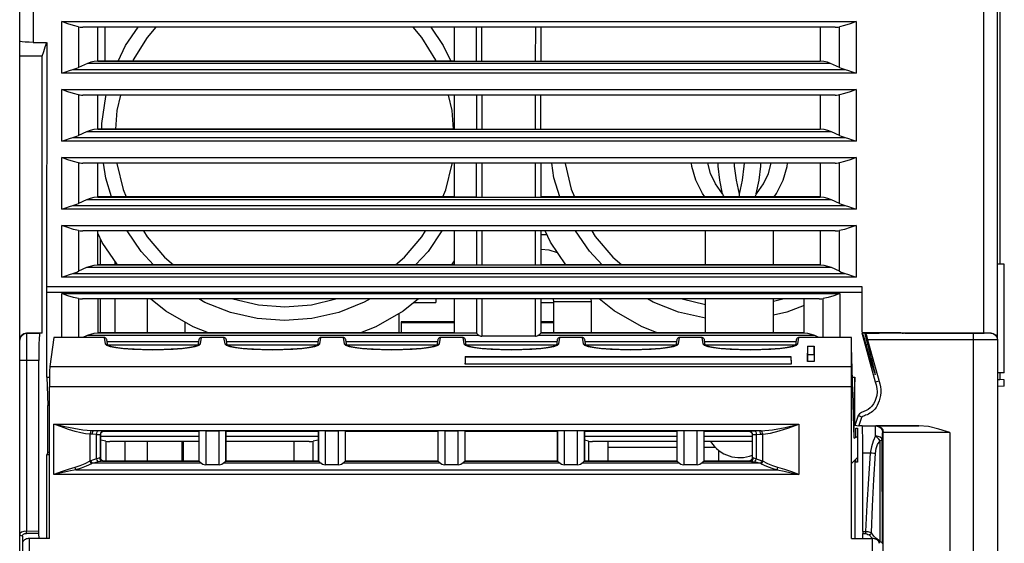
# Model space of a CAD drawing. Extents: x 0 to 420, y 0 to 297.
# Tile 5 of 27: x 186 to 222, y 50 to 69. Entities that reach past the tile are written whole.
import ezdxf

# ---------------------------------------------------------------- set-up
doc = ezdxf.new("R2010")
doc.units = 0
doc.header["$LTSCALE"] = 23.1
doc.layers.get('0').update_dxf_attribs({"linetype": 'CONTINUOUS'})

msp = doc.modelspace()

# ---------------------------------------------------------------- linework, layer by layer
at = {"color": 7, "linetype": 'CONTINUOUS'}
for p, q in [((186.133, 47.544), (186.133, 86.321)), ((222.133, 57.211), (222.133, 84.715)), ((186.633, 74.668), (186.633, 68.152)), ((221.633, 57.46), (221.633, 74.668)), ((222.22, 69.3), (222.22, 59.989)), ((187.686, 67.014), (187.686, 68.916)), ((187.686, 68.916), (216.929, 68.916)), ((216.929, 68.916), (216.929, 67.014)), ((188.301, 68.724), (188.301, 67.227)), ((216.152, 68.711), (188.463, 68.711)), ((189.008, 67.459), (189.008, 68.711)), ((189.275, 67.462), (189.275, 68.712)), ((202.133, 68.712), (202.133, 67.462)), ((203.149, 67.461), (203.145, 68.711)), ((205.12, 68.711), (205.116, 67.461)), ((205.32, 68.712), (205.32, 67.462)), ((215.608, 68.711), (215.608, 67.459)), ((216.314, 67.227), (216.314, 68.724)), ((186.157, 68.183), (186.133, 68.198)), ((186.633, 68.152), (187.123, 68.152)), ((187.127, 68.152), (187.12, 59.165)), ((186.961, 67.64), (186.133, 67.64)), ((186.961, 57.45), (186.961, 67.64)), ((189.275, 67.462), (189.008, 67.462)), ((189.008, 67.461), (215.608, 67.461)), ((202.133, 67.463), (189.275, 67.463)), ((202.133, 67.462), (202.945, 67.462)), ((202.993, 67.461), (203.067, 67.461)), ((205.32, 67.462), (215.608, 67.462)), ((188.094, 67.152), (216.521, 67.152)), ((188.63, 67.376), (188.301, 67.227)), ((215.985, 67.376), (188.63, 67.376)), ((216.314, 67.227), (215.985, 67.376)), ((216.929, 67.014), (187.686, 67.014)), ((187.686, 64.514), (187.686, 66.415)), ((187.686, 66.415), (216.929, 66.415)), ((216.929, 66.415), (216.929, 64.514)), ((188.301, 66.224), (188.301, 64.727)), ((216.152, 66.211), (188.463, 66.211)), ((189.008, 64.956), (189.008, 66.211)), ((202.133, 66.212), (202.133, 64.962)), ((202.945, 66.212), (202.945, 64.962)), ((203.145, 66.211), (203.145, 64.961)), ((205.12, 64.961), (205.12, 66.211)), ((205.32, 64.962), (205.32, 66.212)), ((215.608, 66.211), (215.608, 64.956)), ((216.314, 64.727), (216.314, 66.224)), ((202.133, 64.963), (189.008, 64.963)), ((189.008, 64.961), (215.608, 64.961)), ((202.133, 64.962), (202.944, 64.962)), ((202.944, 64.962), (202.944, 64.962)), ((203.145, 64.961), (205.196, 64.961)), ((205.321, 64.962), (205.321, 64.962)), ((205.321, 64.962), (215.608, 64.962)), ((188.094, 64.652), (216.521, 64.652)), ((188.598, 64.861), (188.301, 64.727)), ((216.017, 64.861), (188.598, 64.861)), ((216.314, 64.727), (216.017, 64.861)), ((216.929, 64.514), (187.686, 64.514)), ((187.686, 62.013), (187.686, 63.915)), ((187.686, 63.915), (216.929, 63.915)), ((216.929, 63.915), (216.929, 62.013)), ((188.301, 63.724), (188.301, 62.227)), ((216.152, 63.71), (188.463, 63.71)), ((189.008, 62.456), (189.008, 63.711)), ((202.055, 63.681), (202.057, 63.71)), ((202.133, 63.712), (202.133, 62.462)), ((202.945, 62.462), (202.945, 63.712)), ((203.145, 63.711), (203.145, 62.461)), ((205.12, 62.461), (205.12, 63.711)), ((205.32, 63.712), (205.32, 62.462)), ((215.608, 63.711), (215.608, 62.456)), ((216.314, 62.227), (216.314, 63.724)), ((188.598, 62.361), (188.301, 62.227)), ((216.017, 62.361), (188.598, 62.361)), ((202.133, 62.463), (189.008, 62.463)), ((189.008, 62.461), (215.608, 62.461)), ((202.133, 62.462), (202.945, 62.462)), ((203.145, 62.461), (205.197, 62.461)), ((215.608, 62.463), (205.32, 62.463)), ((212.633, 62.519), (212.633, 62.563)), ((212.633, 62.463), (212.633, 62.519)), ((216.314, 62.227), (216.017, 62.361)), ((216.929, 62.013), (187.686, 62.013)), ((188.094, 62.152), (216.521, 62.152)), ((187.686, 59.513), (187.686, 61.415)), ((187.686, 61.415), (216.929, 61.415)), ((216.929, 61.415), (216.929, 59.513)), ((188.301, 61.224), (188.301, 59.727)), ((216.152, 61.21), (188.463, 61.21)), ((189.008, 59.956), (189.008, 61.211)), ((189.104, 59.963), (189.105, 60.928)), ((202.133, 61.212), (202.133, 59.962)), ((202.945, 61.212), (202.945, 59.962)), ((203.145, 61.211), (203.145, 59.961)), ((205.12, 59.961), (205.12, 61.211)), ((205.32, 61.212), (205.32, 59.962)), ((205.32, 61.085), (205.534, 61.085)), ((211.383, 59.963), (211.383, 61.21)), ((213.883, 59.963), (213.883, 61.21)), ((215.608, 61.211), (215.608, 59.956)), ((216.314, 59.727), (216.314, 61.224)), ((188.598, 59.861), (188.301, 59.727)), ((216.017, 59.861), (188.598, 59.861)), ((202.133, 59.963), (189.008, 59.963)), ((189.008, 59.961), (215.608, 59.961)), ((189.648, 59.963), (189.648, 60.091)), ((202.133, 60.113), (202.03, 59.963)), ((202.133, 59.962), (202.945, 59.962)), ((203.145, 59.961), (205.197, 59.961)), ((215.608, 59.963), (205.32, 59.963)), ((216.314, 59.727), (216.017, 59.861)), ((222.383, 59.985), (222.133, 59.99)), ((222.383, 55.994), (222.383, 59.985)), ((216.929, 59.513), (187.686, 59.513)), ((188.094, 59.651), (216.521, 59.651)), ((187.123, 59.165), (217.133, 59.165)), ((217.133, 59.165), (217.133, 57.512)), ((187.126, 58.96), (217.133, 58.96)), ((187.133, 55.826), (187.133, 58.961)), ((187.686, 57.29), (187.686, 58.911)), ((187.686, 58.911), (216.329, 58.911)), ((216.329, 58.911), (216.329, 57.29)), ((188.301, 58.723), (188.301, 57.29)), ((215.564, 58.711), (188.451, 58.711)), ((189.008, 58.711), (189.008, 57.454)), ((189.103, 57.463), (189.104, 58.711)), ((189.648, 57.463), (189.648, 58.711)), ((190.84, 57.463), (190.84, 58.711)), ((200.651, 58.583), (201.452, 58.583)), ((201.452, 58.711), (201.452, 58.583)), ((202.133, 58.712), (202.133, 57.461)), ((202.945, 58.712), (202.945, 57.454)), ((203.145, 58.711), (203.145, 57.335)), ((205.12, 57.335), (205.12, 58.711)), ((205.32, 58.712), (205.32, 57.454)), ((205.32, 58.583), (205.8, 58.583)), ((205.8, 58.599), (205.785, 58.711)), ((205.8, 57.463), (205.8, 58.599)), ((207.185, 58.599), (207.174, 58.711)), ((207.185, 57.463), (207.185, 58.599)), ((210.524, 58.711), (211.383, 58.507)), ((211.383, 57.463), (211.383, 58.711)), ((213.883, 58.626), (214.234, 58.711)), ((213.883, 57.463), (213.883, 58.711)), ((215.008, 57.454), (215.008, 58.711)), ((215.714, 57.29), (215.714, 58.723)), ((200.098, 57.463), (200.098, 58.175)), ((192.225, 57.463), (192.225, 57.853)), ((200.178, 57.867), (200.178, 57.463)), ((202.133, 57.867), (200.178, 57.867)), ((200.178, 57.839), (202.133, 57.839)), ((205.8, 57.867), (205.32, 57.867)), ((205.32, 57.839), (205.8, 57.839)), ((186.383, 57.45), (186.383, 50.164)), ((186.961, 57.45), (186.383, 57.45)), ((186.383, 57.444), (186.867, 57.444)), ((186.961, 57.45), (186.867, 57.444)), ((187.389, 57.29), (187.24, 56.224)), ((189.242, 57.29), (187.389, 57.29)), ((188.613, 57.359), (188.46, 57.29)), ((203.052, 57.359), (188.613, 57.359)), ((202.133, 57.463), (189.008, 57.463)), ((189.008, 57.462), (202.133, 57.462)), ((189.242, 57.29), (189.279, 57.054)), ((192.786, 57.054), (192.823, 57.29)), ((193.642, 57.29), (192.823, 57.29)), ((193.642, 57.29), (193.679, 57.054)), ((197.186, 57.054), (197.223, 57.29)), ((198.042, 57.29), (197.223, 57.29)), ((198.042, 57.29), (198.079, 57.054)), ((201.586, 57.054), (201.623, 57.29)), ((202.442, 57.29), (201.623, 57.29)), ((202.133, 57.461), (202.945, 57.461)), ((202.442, 57.29), (202.479, 57.054)), ((205.12, 57.335), (203.145, 57.335)), ((215.402, 57.359), (205.213, 57.359)), ((215.008, 57.463), (205.32, 57.463)), ((205.32, 57.462), (215.008, 57.462)), ((205.986, 57.054), (206.023, 57.29)), ((206.842, 57.29), (206.023, 57.29)), ((206.842, 57.29), (206.879, 57.054)), ((210.386, 57.054), (210.423, 57.29)), ((211.242, 57.29), (210.423, 57.29)), ((211.242, 57.29), (211.279, 57.054)), ((214.786, 57.054), (214.823, 57.29)), ((216.755, 57.29), (214.823, 57.29)), ((215.555, 57.29), (215.402, 57.359)), ((216.755, 57.123), (216.755, 57.29)), ((217.133, 57.512), (217.147, 57.46)), ((217.133, 57.461), (217.633, 55.664)), ((217.147, 57.46), (217.261, 57.46)), ((217.15, 57.46), (217.147, 57.46)), ((217.654, 57.459), (217.15, 57.46)), ((217.15, 57.46), (217.164, 57.43)), ((217.261, 57.453), (217.77, 57.453)), ((217.272, 57.452), (217.261, 57.453)), ((217.272, 57.46), (218.65, 57.46)), ((221.244, 57.452), (217.272, 57.452)), ((218.168, 57.454), (217.73, 57.453)), ((218.145, 57.454), (218.04, 57.453)), ((218.438, 57.454), (218.145, 57.454)), ((218.323, 57.454), (218.239, 57.454)), ((218.43, 57.454), (218.323, 57.454)), ((218.615, 57.455), (218.43, 57.454)), ((218.538, 57.455), (218.46, 57.454)), ((218.595, 57.455), (218.538, 57.455)), ((218.623, 57.455), (218.595, 57.455)), ((218.65, 57.456), (218.622, 57.455)), ((219.721, 57.455), (218.721, 57.455)), ((218.721, 57.455), (219.721, 57.455)), ((218.721, 57.455), (218.721, 57.455)), ((219.721, 57.455), (220.356, 57.455)), ((219.721, 57.455), (220.408, 57.455)), ((219.721, 57.455), (219.721, 57.455)), ((220.707, 57.455), (220.356, 57.455)), ((220.408, 57.455), (220.656, 57.454)), ((220.656, 57.454), (221.481, 57.454)), ((220.707, 57.455), (221.481, 57.455)), ((221.244, 57.46), (221.633, 57.46)), ((221.633, 57.46), (221.883, 57.46)), ((221.883, 57.453), (221.883, 57.46)), ((189.279, 57.054), (189.331, 57.005)), ((189.374, 56.997), (189.341, 57.204)), ((189.341, 57.144), (192.724, 57.144)), ((192.687, 57.003), (189.368, 57.003)), ((192.598, 56.959), (192.734, 57.005)), ((192.724, 57.204), (192.691, 56.996)), ((192.698, 56.999), (192.715, 57.024)), ((192.734, 57.005), (192.786, 57.054)), ((193.679, 57.054), (193.731, 57.005)), ((193.774, 56.997), (193.741, 57.204)), ((193.741, 57.144), (197.124, 57.144)), ((197.087, 57.003), (193.778, 57.003)), ((196.998, 56.959), (197.134, 57.005)), ((197.124, 57.204), (197.091, 56.996)), ((197.098, 56.999), (197.115, 57.024)), ((197.134, 57.005), (197.186, 57.054)), ((198.079, 57.054), (198.131, 57.005)), ((198.174, 56.997), (198.141, 57.204)), ((198.141, 57.144), (201.524, 57.144)), ((201.487, 57.003), (198.178, 57.003)), ((201.398, 56.959), (201.534, 57.005)), ((201.524, 57.204), (201.491, 56.996)), ((201.498, 56.999), (201.515, 57.024)), ((201.534, 57.005), (201.586, 57.054)), ((202.479, 57.054), (202.531, 57.005)), ((202.574, 56.997), (202.541, 57.204)), ((202.541, 57.144), (205.924, 57.144)), ((205.887, 57.003), (202.578, 57.003)), ((205.798, 56.959), (205.934, 57.005)), ((205.924, 57.204), (205.891, 56.996)), ((205.898, 56.999), (205.915, 57.024)), ((205.934, 57.005), (205.986, 57.054)), ((206.879, 57.054), (206.931, 57.005)), ((206.974, 56.997), (206.941, 57.204)), ((206.941, 57.144), (210.324, 57.144)), ((210.287, 57.003), (206.978, 57.003)), ((210.198, 56.959), (210.334, 57.005)), ((210.324, 57.204), (210.291, 56.996)), ((210.298, 56.999), (210.315, 57.024)), ((210.334, 57.005), (210.386, 57.054)), ((211.279, 57.054), (211.331, 57.005)), ((211.374, 56.997), (211.341, 57.204)), ((211.341, 57.144), (214.724, 57.144)), ((214.687, 57.003), (211.378, 57.003)), ((214.598, 56.959), (214.734, 57.005)), ((214.724, 57.204), (214.691, 56.996)), ((214.698, 56.999), (214.715, 57.024)), ((214.734, 57.005), (214.786, 57.054)), ((215.137, 56.967), (215.133, 56.716)), ((215.137, 56.967), (215.378, 56.967)), ((215.137, 56.967), (215.137, 56.657)), ((215.378, 56.967), (215.383, 56.716)), ((215.378, 56.657), (215.378, 56.967)), ((216.76, 56.96), (216.755, 57.123)), ((216.757, 56.96), (216.755, 56.96)), ((216.755, 49.892), (216.755, 56.96)), ((216.855, 53.584), (216.76, 56.96)), ((217.285, 57.037), (217.357, 57.047)), ((221.248, 57.202), (217.35, 57.201)), ((221.248, 32.952), (221.248, 57.202)), ((222.133, 57.203), (222.133, 32.953)), ((190.651, 56.844), (191.037, 56.839)), ((191.037, 56.839), (191.421, 56.844)), ((191.421, 56.844), (191.786, 56.86)), ((195.051, 56.844), (195.437, 56.839)), ((195.437, 56.839), (195.821, 56.844)), ((195.821, 56.844), (196.186, 56.86)), ((199.451, 56.844), (199.837, 56.839)), ((199.837, 56.839), (200.221, 56.844)), ((200.221, 56.844), (200.586, 56.86)), ((202.537, 56.593), (202.533, 56.342)), ((202.537, 56.563), (202.533, 56.311)), ((202.537, 56.593), (202.537, 56.563)), ((202.537, 56.593), (214.528, 56.593)), ((214.528, 56.563), (202.537, 56.563)), ((203.851, 56.844), (204.237, 56.839)), ((204.237, 56.839), (204.621, 56.844)), ((204.621, 56.844), (204.986, 56.86)), ((208.251, 56.844), (208.637, 56.839)), ((208.637, 56.839), (209.021, 56.844)), ((209.021, 56.844), (209.386, 56.86)), ((212.651, 56.844), (213.037, 56.839)), ((213.037, 56.839), (213.421, 56.844)), ((213.421, 56.844), (213.786, 56.86)), ((214.528, 56.593), (214.533, 56.342)), ((214.528, 56.563), (214.528, 56.593)), ((214.528, 56.563), (214.533, 56.311)), ((215.133, 56.404), (215.133, 56.716)), ((215.137, 56.657), (215.133, 56.404)), ((215.378, 56.657), (215.137, 56.657)), ((215.378, 56.657), (215.383, 56.404)), ((215.383, 56.716), (215.383, 56.404)), ((186.836, 50.154), (186.836, 56.442)), ((187.24, 56.224), (216.755, 56.224)), ((202.533, 56.311), (202.533, 56.342)), ((214.533, 56.311), (202.533, 56.311)), ((214.533, 56.342), (214.533, 56.311)), ((215.383, 56.404), (215.133, 56.404)), ((187.133, 55.826), (187.23, 55.826)), ((216.792, 55.826), (216.883, 55.826)), ((216.883, 54.055), (216.883, 55.826)), ((222.383, 55.994), (222.133, 55.99)), ((222.22, 55.991), (222.22, 55.74)), ((187.229, 49.892), (187.229, 55.478)), ((216.755, 55.478), (187.229, 55.478)), ((217.633, 55.664), (217.77, 55.693)), ((222.133, 55.74), (222.22, 55.74)), ((222.383, 55.495), (222.133, 55.491)), ((222.383, 55.736), (222.22, 55.739)), ((222.383, 55.495), (222.383, 55.736)), ((187.164, 53.06), (187.164, 54.791)), ((187.229, 54.791), (187.164, 54.791)), ((216.849, 54.719), (216.823, 54.719)), ((216.825, 54.639), (216.849, 54.639)), ((216.85, 53.772), (216.849, 54.719)), ((217.006, 54.418), (216.883, 54.055)), ((217.141, 54.363), (217.006, 54.418)), ((187.388, 52.252), (187.388, 54.097)), ((187.388, 54.097), (214.822, 54.097)), ((214.822, 54.097), (214.822, 52.252)), ((217.025, 54.022), (216.883, 54.055)), ((217.028, 54.032), (217.141, 54.363)), ((217.148, 54.038), (217.029, 54.046)), ((217.148, 54.046), (219.237, 54.046)), ((217.148, 54.038), (217.65, 54.038)), ((217.676, 54.041), (217.65, 54.038)), ((188.72, 53.731), (188.72, 52.734)), ((188.963, 53.727), (188.797, 53.728)), ((213.357, 53.853), (188.853, 53.853)), ((189.018, 53.851), (188.853, 53.853)), ((188.963, 52.825), (188.963, 53.727)), ((189.102, 53.721), (189.102, 52.864)), ((189.105, 53.718), (189.102, 53.721)), ((189.105, 52.868), (189.105, 53.718)), ((189.105, 53.661), (192.728, 53.661)), ((189.228, 53.846), (189.228, 53.843)), ((189.23, 53.843), (192.728, 53.843)), ((192.734, 53.849), (192.728, 53.843)), ((192.728, 53.843), (192.728, 52.743)), ((192.734, 52.736), (192.734, 53.849)), ((192.984, 53.853), (192.984, 52.607)), ((192.984, 53.853), (193.471, 53.853)), ((193.471, 52.607), (193.471, 53.853)), ((193.721, 53.849), (193.721, 52.736)), ((193.721, 53.849), (193.728, 53.843)), ((193.728, 52.743), (193.728, 53.843)), ((193.728, 53.843), (197.128, 53.843)), ((193.728, 53.661), (197.128, 53.661)), ((197.134, 53.849), (197.128, 53.843)), ((197.128, 53.843), (197.128, 52.743)), ((197.134, 52.736), (197.134, 53.849)), ((197.384, 53.853), (197.384, 52.607)), ((197.384, 53.853), (197.871, 53.853)), ((197.871, 52.607), (197.871, 53.853)), ((198.121, 53.849), (198.121, 52.736)), ((198.121, 53.849), (198.128, 53.843)), ((198.128, 52.743), (198.128, 53.843)), ((198.128, 53.843), (201.528, 53.843)), ((201.534, 53.849), (201.528, 53.843)), ((201.528, 53.843), (201.528, 52.743)), ((201.534, 52.736), (201.534, 53.849)), ((201.784, 53.853), (201.784, 52.607)), ((201.784, 53.853), (202.271, 53.853)), ((202.271, 52.607), (202.271, 53.853)), ((202.521, 53.849), (202.521, 52.736)), ((202.521, 53.849), (202.528, 53.843)), ((202.528, 52.743), (202.528, 53.843)), ((202.528, 53.843), (205.928, 53.843)), ((205.934, 53.849), (205.928, 53.843)), ((205.928, 53.843), (205.928, 52.743)), ((205.934, 52.736), (205.934, 53.849)), ((206.671, 53.853), (206.184, 53.853)), ((206.184, 53.853), (206.184, 52.607)), ((206.671, 52.607), (206.671, 53.853)), ((206.921, 53.849), (206.921, 52.736)), ((206.921, 53.849), (206.928, 53.843)), ((206.928, 53.843), (210.328, 53.843)), ((206.928, 52.743), (206.928, 53.843)), ((206.928, 53.661), (210.328, 53.661)), ((210.334, 53.849), (210.328, 53.843)), ((210.328, 53.843), (210.328, 52.743)), ((210.334, 52.736), (210.334, 53.849)), ((211.071, 53.853), (210.584, 53.853)), ((210.584, 53.853), (210.584, 52.607)), ((211.071, 52.607), (211.071, 53.853)), ((211.321, 53.849), (211.328, 53.843)), ((211.321, 53.849), (211.321, 52.736)), ((211.328, 53.843), (212.98, 53.843)), ((211.328, 52.743), (211.328, 53.843)), ((211.328, 53.661), (213.105, 53.661)), ((212.982, 53.843), (212.982, 53.846)), ((213.105, 53.718), (213.108, 53.721)), ((213.105, 53.718), (213.105, 52.868)), ((213.108, 52.864), (213.108, 53.721)), ((213.357, 53.853), (213.192, 53.851)), ((213.247, 53.727), (213.413, 53.728)), ((213.247, 53.727), (213.247, 52.825)), ((213.49, 52.734), (213.49, 53.731)), ((216.855, 53.584), (216.972, 53.651)), ((216.916, 53.958), (216.972, 53.955)), ((216.916, 53.621), (216.916, 53.958)), ((216.972, 53.955), (216.972, 52.705)), ((217.926, 53.791), (217.9, 53.788)), ((217.926, 32.947), (217.926, 53.791)), ((220.382, 53.796), (220.382, 32.952)), ((189.301, 53.473), (189.301, 52.743)), ((192.728, 53.461), (189.451, 53.461)), ((190.008, 53.462), (190.008, 52.743)), ((190.84, 52.743), (190.84, 53.461)), ((192.098, 53.461), (192.098, 52.743)), ((192.168, 52.743), (192.168, 53.461)), ((196.789, 53.461), (193.728, 53.461)), ((196.233, 52.743), (196.233, 53.462)), ((196.939, 52.743), (196.939, 53.473)), ((207.076, 53.473), (206.928, 53.507)), ((207.076, 53.473), (207.076, 52.743)), ((210.328, 53.461), (207.226, 53.461)), ((207.783, 53.462), (207.783, 52.743)), ((213.105, 53.461), (211.328, 53.461)), ((217.813, 49.786), (217.808, 53.492)), ((217.896, 49.712), (217.89, 53.509)), ((187.164, 53.06), (187.133, 52.971)), ((187.133, 49.892), (187.133, 52.971)), ((187.229, 52.971), (187.133, 52.971)), ((187.229, 53.06), (187.164, 53.06)), ((207.783, 53.254), (210.328, 53.254)), ((211.328, 53.254), (211.74, 53.254)), ((211.873, 52.743), (211.873, 53.137)), ((217.444, 53.036), (217.179, 53.036)), ((217.179, 50.154), (217.179, 53.036)), ((217.49, 53.262), (217.444, 53.036)), ((188.748, 52.749), (188.72, 52.734)), ((188.775, 52.647), (188.804, 52.661)), ((192.829, 52.661), (188.804, 52.661)), ((189.105, 52.868), (189.102, 52.864)), ((189.18, 52.736), (192.735, 52.736)), ((189.23, 52.743), (189.227, 52.739)), ((192.728, 52.743), (189.23, 52.743)), ((192.734, 52.736), (192.728, 52.743)), ((193.471, 52.607), (192.984, 52.607)), ((197.229, 52.661), (193.626, 52.661)), ((193.72, 52.736), (197.135, 52.736)), ((193.721, 52.736), (193.728, 52.743)), ((197.128, 52.743), (193.728, 52.743)), ((197.134, 52.736), (197.128, 52.743)), ((197.871, 52.607), (197.384, 52.607)), ((201.629, 52.661), (198.026, 52.661)), ((198.12, 52.736), (201.535, 52.736)), ((198.121, 52.736), (198.128, 52.743)), ((201.528, 52.743), (198.128, 52.743)), ((201.534, 52.736), (201.528, 52.743)), ((202.271, 52.607), (201.784, 52.607)), ((206.029, 52.661), (202.426, 52.661)), ((202.52, 52.736), (205.935, 52.736)), ((202.521, 52.736), (202.528, 52.743)), ((205.928, 52.743), (202.528, 52.743)), ((205.934, 52.736), (205.928, 52.743)), ((206.671, 52.607), (206.184, 52.607)), ((210.429, 52.661), (206.826, 52.661)), ((206.92, 52.736), (210.335, 52.736)), ((206.921, 52.736), (206.928, 52.743)), ((210.328, 52.743), (206.928, 52.743)), ((210.334, 52.736), (210.328, 52.743)), ((211.071, 52.607), (210.584, 52.607)), ((213.406, 52.661), (211.226, 52.661)), ((211.32, 52.736), (213.03, 52.736)), ((211.321, 52.736), (211.328, 52.743)), ((212.98, 52.743), (211.328, 52.743)), ((212.98, 52.743), (212.983, 52.739)), ((213.105, 52.868), (213.108, 52.864)), ((213.406, 52.661), (213.435, 52.647)), ((213.49, 52.734), (213.462, 52.749)), ((216.972, 52.873), (216.755, 52.655)), ((216.883, 52.783), (216.883, 49.892)), ((216.916, 52.708), (216.916, 52.816)), ((216.972, 52.705), (216.916, 52.708)), ((214.822, 52.252), (187.388, 52.252)), ((188.195, 52.423), (214.015, 52.423)), ((186.381, 50.082), (186.383, 50.164)), ((186.837, 50.072), (186.381, 50.082)), ((186.836, 50.154), (186.383, 50.164)), ((186.845, 49.892), (186.837, 50.072)), ((217.17, 49.892), (217.178, 50.072)), ((217.178, 50.072), (217.274, 50.074)), ((217.179, 50.154), (217.272, 50.156)), ((217.272, 50.156), (217.274, 50.074)), ((186.231, 49.98), (186.231, 47.644)), ((186.483, 49.892), (186.483, 48.502)), ((187.229, 49.892), (186.483, 49.892)), ((216.755, 49.892), (217.527, 49.892)), ((217.527, 48.502), (217.527, 49.892)), ((217.813, 49.786), (217.693, 49.879))]:
    msp.add_line(p, q, dxfattribs=at)
for points in [[(188.301, 68.724), (188.116, 68.768), (187.91, 68.835), (187.686, 68.916)], [(216.929, 68.916), (216.705, 68.835), (216.499, 68.768), (216.314, 68.724)], [(188.301, 68.724), (188.354, 68.717), (188.408, 68.712), (188.463, 68.711)], [(189.759, 67.461), (190.034, 68.033), (190.495, 68.711)], [(191.145, 68.711), (190.824, 68.334), (190.316, 67.506), (190.298, 67.461)], [(201.468, 67.461), (201.452, 67.5), (200.942, 68.333), (200.62, 68.711)], [(201.27, 68.711), (201.728, 68.039), (202.006, 67.461)], [(202.945, 67.462), (202.945, 67.882), (202.945, 68.299), (202.946, 68.712)], [(216.152, 68.711), (216.207, 68.712), (216.261, 68.717), (216.314, 68.724)], [(186.633, 68.152), (186.478, 68.154), (186.339, 68.16), (186.229, 68.171), (186.157, 68.183)], [(186.961, 67.64), (187.017, 67.817), (187.072, 67.987), (187.127, 68.152)], [(189.008, 67.459), (188.872, 67.445), (188.746, 67.418), (188.63, 67.376)], [(202.945, 67.462), (202.951, 67.461), (202.993, 67.461)], [(205.2, 67.461), (205.262, 67.461), (205.305, 67.461), (205.32, 67.462)], [(215.985, 67.376), (215.869, 67.418), (215.743, 67.445), (215.608, 67.459)], [(187.686, 67.014), (187.828, 67.065), (187.964, 67.112), (188.094, 67.152)], [(188.094, 67.152), (188.164, 67.173), (188.233, 67.199), (188.301, 67.227)], [(216.314, 67.227), (216.382, 67.199), (216.451, 67.173), (216.521, 67.152)], [(216.521, 67.152), (216.652, 67.112), (216.787, 67.065), (216.929, 67.014)], [(188.301, 66.224), (188.116, 66.268), (187.91, 66.334), (187.686, 66.415)], [(216.929, 66.415), (216.705, 66.334), (216.499, 66.268), (216.314, 66.224)], [(188.301, 66.224), (188.354, 66.217), (188.408, 66.212), (188.463, 66.211)], [(189.151, 64.963), (189.151, 65.164), (189.301, 66.162), (189.316, 66.211)], [(189.846, 66.211), (189.71, 65.646), (189.656, 64.963)], [(202.109, 64.961), (202.056, 65.64), (201.919, 66.211)], [(216.152, 66.211), (216.207, 66.212), (216.261, 66.217), (216.314, 66.224)], [(189.008, 64.956), (188.861, 64.939), (188.724, 64.908), (188.598, 64.861)], [(202.944, 64.962), (202.96, 64.961), (203.003, 64.961), (203.066, 64.961), (203.145, 64.961)], [(205.196, 64.961), (205.258, 64.961), (205.304, 64.961), (205.321, 64.962)], [(216.017, 64.861), (215.891, 64.908), (215.754, 64.939), (215.608, 64.956)], [(187.686, 64.514), (187.828, 64.565), (187.964, 64.612), (188.094, 64.652)], [(188.094, 64.652), (188.164, 64.673), (188.233, 64.698), (188.301, 64.727)], [(216.314, 64.727), (216.382, 64.698), (216.451, 64.673), (216.521, 64.652)], [(216.521, 64.652), (216.652, 64.611), (216.787, 64.565), (216.929, 64.514)], [(188.301, 63.724), (188.116, 63.768), (187.91, 63.834), (187.686, 63.915)], [(216.929, 63.915), (216.705, 63.834), (216.499, 63.768), (216.314, 63.724)], [(188.301, 63.724), (188.354, 63.716), (188.408, 63.712), (188.463, 63.71)], [(189.517, 62.463), (189.302, 63.158), (189.219, 63.71)], [(189.707, 63.71), (189.709, 63.688), (189.938, 62.733), (190.05, 62.463)], [(201.715, 62.463), (201.824, 62.726), (202.055, 63.681)], [(206.02, 62.463), (205.802, 63.169), (205.721, 63.71)], [(206.208, 63.71), (206.209, 63.698), (206.438, 62.744), (206.554, 62.463)], [(211.357, 62.463), (211.265, 62.585), (211.022, 63.079), (210.88, 63.585), (210.869, 63.71)], [(212.013, 62.572), (211.746, 62.95), (211.569, 63.328), (211.467, 63.71)], [(212.013, 62.572), (211.912, 63.086), (211.852, 63.6), (211.848, 63.71)], [(212.633, 62.563), (212.521, 63.079), (212.455, 63.596), (212.45, 63.71)], [(212.633, 62.563), (212.744, 63.079), (212.81, 63.596), (212.815, 63.71)], [(213.252, 62.572), (213.353, 63.086), (213.413, 63.6), (213.417, 63.71)], [(213.253, 62.572), (213.519, 62.95), (213.696, 63.328), (213.798, 63.71)], [(213.909, 62.463), (214, 62.585), (214.243, 63.079), (214.385, 63.585), (214.396, 63.71)], [(216.152, 63.71), (216.207, 63.712), (216.261, 63.716), (216.314, 63.724)], [(189.008, 62.456), (188.861, 62.439), (188.724, 62.408), (188.598, 62.361)], [(202.945, 62.462), (202.96, 62.461), (203.004, 62.461), (203.068, 62.461), (203.145, 62.461)], [(205.197, 62.461), (205.261, 62.461), (205.305, 62.461), (205.32, 62.462)], [(212.069, 62.463), (212.049, 62.501), (212.031, 62.535), (212.018, 62.561), (212.013, 62.572)], [(213.196, 62.463), (213.208, 62.485), (213.221, 62.51), (213.233, 62.532), (213.241, 62.549), (213.253, 62.572)], [(216.017, 62.361), (215.891, 62.408), (215.754, 62.439), (215.608, 62.456)], [(187.686, 62.013), (187.828, 62.065), (187.964, 62.111), (188.094, 62.152)], [(188.094, 62.152), (188.164, 62.173), (188.233, 62.198), (188.301, 62.227)], [(216.314, 62.227), (216.382, 62.198), (216.451, 62.173), (216.521, 62.152)], [(216.521, 62.152), (216.652, 62.111), (216.787, 62.065), (216.929, 62.013)], [(188.301, 61.224), (188.116, 61.268), (187.91, 61.334), (187.686, 61.415)], [(216.929, 61.415), (216.705, 61.334), (216.499, 61.268), (216.314, 61.224)], [(188.301, 61.224), (188.354, 61.216), (188.408, 61.212), (188.463, 61.21)], [(189.735, 59.963), (189.171, 60.791), (189.008, 61.13)], [(191.062, 59.963), (190.605, 60.455), (190.09, 61.21)], [(190.691, 61.21), (190.823, 60.995), (191.464, 60.243), (191.793, 59.963)], [(199.973, 59.963), (200.304, 60.246), (200.941, 60.993), (201.074, 61.21)], [(201.674, 61.21), (201.165, 60.461), (200.704, 59.963)], [(206.242, 59.963), (205.671, 60.801), (205.474, 61.21)], [(207.571, 59.963), (207.105, 60.465), (206.597, 61.21)], [(207.197, 61.21), (207.323, 61.005), (207.964, 60.253), (208.305, 59.963)], [(216.152, 61.21), (216.207, 61.212), (216.261, 61.216), (216.314, 61.224)], [(205.938, 60.409), (205.621, 60.505), (205.32, 60.534)], [(189.008, 59.956), (188.861, 59.938), (188.724, 59.907), (188.598, 59.861)], [(202.945, 59.962), (202.96, 59.961), (203.004, 59.961), (203.068, 59.961), (203.145, 59.961)], [(205.197, 59.961), (205.261, 59.961), (205.305, 59.961), (205.32, 59.962)], [(216.017, 59.861), (215.891, 59.907), (215.754, 59.938), (215.608, 59.956)], [(187.686, 59.513), (187.828, 59.565), (187.964, 59.611), (188.094, 59.651)], [(188.094, 59.651), (188.164, 59.673), (188.233, 59.698), (188.301, 59.727)], [(216.314, 59.727), (216.382, 59.698), (216.451, 59.673), (216.521, 59.651)], [(216.521, 59.651), (216.652, 59.611), (216.787, 59.565), (216.929, 59.513)], [(187.12, 59.165), (187.12, 59.086), (187.122, 59.02), (187.124, 58.976), (187.126, 58.96)], [(188.301, 58.723), (188.116, 58.765), (187.91, 58.83), (187.686, 58.911)], [(216.329, 58.911), (216.105, 58.83), (215.899, 58.765), (215.714, 58.723)], [(188.301, 58.723), (188.35, 58.716), (188.4, 58.712), (188.451, 58.711)], [(193.081, 57.463), (192.52, 57.683), (191.517, 58.262), (190.954, 58.711)], [(195.883, 57.914), (194.876, 57.989), (193.891, 58.214), (192.952, 58.583), (192.73, 58.711)], [(193.982, 58.711), (194.921, 58.488), (195.898, 58.414), (196.873, 58.493), (197.775, 58.711)], [(199.035, 58.711), (198.82, 58.587), (197.879, 58.216), (196.891, 57.989), (195.883, 57.914)], [(200.811, 58.711), (200.248, 58.262), (199.245, 57.683), (198.684, 57.463)], [(206.493, 58.598), (206.313, 58.598), (206.146, 58.598), (206.003, 58.599), (205.893, 58.599), (205.824, 58.599), (205.8, 58.599)], [(207.185, 58.599), (207.161, 58.599), (207.092, 58.599), (206.982, 58.599), (206.839, 58.598), (206.672, 58.598), (206.493, 58.598)], [(209.607, 57.463), (209.02, 57.693), (208.017, 58.272), (207.467, 58.711)], [(211.383, 57.999), (211.376, 57.999), (210.391, 58.224), (209.452, 58.593), (209.248, 58.711)], [(215.008, 58.473), (214.379, 58.226), (213.883, 58.112)], [(215.564, 58.711), (215.615, 58.712), (215.665, 58.716), (215.714, 58.723)], [(186.383, 57.45), (186.286, 57.43), (186.206, 57.376), (186.152, 57.296), (186.133, 57.2)], [(186.133, 57.194), (186.152, 57.289), (186.206, 57.37), (186.287, 57.425), (186.383, 57.444)], [(186.867, 57.444), (186.857, 57.394), (186.848, 57.251), (186.842, 57.03), (186.837, 56.751), (186.836, 56.442)], [(189.008, 57.454), (188.866, 57.435), (188.735, 57.404), (188.613, 57.359)], [(189.341, 57.205), (189.339, 57.213), (189.332, 57.234), (189.32, 57.252), (189.304, 57.268), (189.285, 57.28), (189.264, 57.287), (189.242, 57.29)], [(192.823, 57.29), (192.801, 57.287), (192.78, 57.28), (192.762, 57.268), (192.746, 57.253), (192.734, 57.234), (192.726, 57.213), (192.724, 57.205)], [(193.741, 57.205), (193.739, 57.213), (193.732, 57.234), (193.72, 57.252), (193.704, 57.268), (193.685, 57.28), (193.664, 57.287), (193.642, 57.29)], [(197.223, 57.29), (197.201, 57.287), (197.18, 57.28), (197.162, 57.268), (197.146, 57.253), (197.134, 57.234), (197.126, 57.213), (197.124, 57.205)], [(198.141, 57.205), (198.139, 57.213), (198.132, 57.234), (198.12, 57.252), (198.104, 57.268), (198.085, 57.28), (198.064, 57.287), (198.042, 57.29)], [(201.623, 57.29), (201.601, 57.287), (201.58, 57.28), (201.562, 57.268), (201.546, 57.253), (201.534, 57.234), (201.526, 57.213), (201.524, 57.205)], [(202.541, 57.205), (202.539, 57.213), (202.532, 57.234), (202.52, 57.252), (202.504, 57.268), (202.485, 57.28), (202.464, 57.287), (202.442, 57.29)], [(202.945, 57.454), (202.957, 57.433), (202.995, 57.397), (203.052, 57.359)], [(203.052, 57.359), (203.081, 57.346), (203.112, 57.338), (203.145, 57.335)], [(205.12, 57.335), (205.153, 57.338), (205.184, 57.346), (205.213, 57.359)], [(205.213, 57.359), (205.27, 57.397), (205.308, 57.432), (205.32, 57.454)], [(206.023, 57.29), (206.001, 57.287), (205.98, 57.28), (205.962, 57.268), (205.946, 57.253), (205.934, 57.234), (205.926, 57.213), (205.924, 57.205)], [(206.941, 57.205), (206.939, 57.213), (206.932, 57.234), (206.92, 57.252), (206.904, 57.268), (206.885, 57.28), (206.864, 57.287), (206.842, 57.29)], [(210.423, 57.29), (210.401, 57.287), (210.38, 57.28), (210.362, 57.268), (210.346, 57.253), (210.334, 57.234), (210.326, 57.213), (210.324, 57.205)], [(211.341, 57.205), (211.339, 57.213), (211.332, 57.234), (211.32, 57.252), (211.304, 57.268), (211.285, 57.28), (211.264, 57.287), (211.242, 57.29)], [(214.823, 57.29), (214.801, 57.287), (214.78, 57.28), (214.762, 57.268), (214.746, 57.253), (214.734, 57.234), (214.726, 57.213), (214.724, 57.205)], [(215.402, 57.359), (215.28, 57.404), (215.149, 57.435), (215.008, 57.454)], [(217.164, 57.43), (217.194, 57.342), (217.236, 57.204), (217.285, 57.037)], [(217.357, 57.043), (217.314, 57.207), (217.281, 57.341), (217.263, 57.425), (217.261, 57.453)], [(217.272, 57.452), (217.276, 57.446), (217.282, 57.428), (217.292, 57.399), (217.304, 57.36), (217.318, 57.313), (217.334, 57.259), (217.35, 57.201)], [(217.73, 57.453), (217.512, 57.453), (217.435, 57.453)], [(218.576, 57.457), (218.369, 57.458), (218.064, 57.459), (217.654, 57.459)], [(218.623, 57.455), (218.666, 57.456), (218.576, 57.457)], [(221.883, 57.453), (221.851, 57.453), (221.761, 57.453), (221.62, 57.452), (221.443, 57.452), (221.244, 57.452)], [(221.248, 57.202), (221.248, 57.297), (221.247, 57.379), (221.246, 57.433), (221.244, 57.452)], [(221.481, 57.454), (221.562, 57.454), (221.619, 57.455), (221.641, 57.455)], [(221.641, 57.455), (221.62, 57.455), (221.562, 57.455), (221.481, 57.455)], [(221.883, 57.46), (221.978, 57.441), (222.055, 57.391), (222.11, 57.314), (222.133, 57.211)], [(221.883, 57.453), (221.978, 57.434), (222.059, 57.38), (222.113, 57.299), (222.133, 57.203)], [(189.279, 57.054), (189.316, 57.046), (189.348, 57.026), (189.37, 56.995)], [(189.331, 57.005), (189.467, 56.959), (189.678, 56.919), (189.954, 56.885)], [(192.701, 57.001), (192.693, 56.997), (192.647, 56.978), (192.567, 56.955), (192.455, 56.932), (192.313, 56.91), (192.143, 56.89), (191.943, 56.872), (191.714, 56.857), (191.455, 56.846), (191.173, 56.84), (190.882, 56.841), (190.6, 56.846), (190.341, 56.858), (190.112, 56.873), (189.913, 56.891), (189.744, 56.911), (189.603, 56.933), (189.493, 56.957), (189.414, 56.979), (189.368, 56.999)], [(191.786, 56.86), (192.114, 56.885), (192.388, 56.919), (192.598, 56.959)], [(192.715, 57.024), (192.747, 57.046), (192.786, 57.054)], [(193.679, 57.054), (193.716, 57.046), (193.748, 57.026), (193.77, 56.995)], [(193.731, 57.005), (193.867, 56.959), (194.078, 56.919), (194.354, 56.885)], [(197.101, 57.001), (197.093, 56.997), (197.047, 56.978), (196.967, 56.955), (196.855, 56.932), (196.713, 56.91), (196.543, 56.89), (196.343, 56.872), (196.114, 56.857), (195.855, 56.846), (195.573, 56.84), (195.282, 56.841), (195, 56.846), (194.741, 56.858), (194.512, 56.873), (194.313, 56.891), (194.144, 56.911), (194.003, 56.933), (193.893, 56.957), (193.814, 56.979), (193.768, 56.999)], [(196.186, 56.86), (196.514, 56.885), (196.788, 56.919), (196.998, 56.959)], [(197.115, 57.024), (197.147, 57.046), (197.186, 57.054)], [(198.079, 57.054), (198.116, 57.046), (198.148, 57.026), (198.17, 56.995)], [(198.131, 57.005), (198.267, 56.959), (198.478, 56.919), (198.754, 56.885)], [(201.501, 57.001), (201.493, 56.997), (201.447, 56.978), (201.367, 56.955), (201.255, 56.932), (201.113, 56.91), (200.943, 56.89), (200.743, 56.872), (200.514, 56.857), (200.255, 56.846), (199.973, 56.84), (199.682, 56.841), (199.4, 56.846), (199.141, 56.858), (198.912, 56.873), (198.713, 56.891), (198.544, 56.911), (198.403, 56.933), (198.293, 56.957), (198.214, 56.979), (198.168, 56.999)], [(200.586, 56.86), (200.914, 56.885), (201.188, 56.919), (201.398, 56.959)], [(201.515, 57.024), (201.547, 57.046), (201.586, 57.054)], [(202.479, 57.054), (202.516, 57.046), (202.548, 57.026), (202.57, 56.995)], [(202.531, 57.005), (202.667, 56.959), (202.878, 56.919), (203.154, 56.885)], [(205.901, 57.001), (205.893, 56.997), (205.847, 56.978), (205.767, 56.955), (205.655, 56.932), (205.513, 56.91), (205.343, 56.89), (205.143, 56.872), (204.914, 56.857), (204.655, 56.846), (204.373, 56.84), (204.082, 56.841), (203.8, 56.846), (203.541, 56.858), (203.312, 56.873), (203.113, 56.891), (202.944, 56.911), (202.803, 56.933), (202.693, 56.957), (202.614, 56.979), (202.568, 56.999)], [(204.986, 56.86), (205.314, 56.885), (205.588, 56.919), (205.798, 56.959)], [(205.915, 57.024), (205.947, 57.046), (205.986, 57.054)], [(206.879, 57.054), (206.916, 57.046), (206.948, 57.026), (206.97, 56.995)], [(206.931, 57.005), (207.067, 56.959), (207.278, 56.919), (207.554, 56.885)], [(210.301, 57.001), (210.293, 56.997), (210.247, 56.978), (210.167, 56.955), (210.055, 56.932), (209.913, 56.91), (209.743, 56.89), (209.543, 56.872), (209.314, 56.857), (209.055, 56.846), (208.773, 56.84), (208.482, 56.841), (208.2, 56.846), (207.941, 56.858), (207.712, 56.873), (207.513, 56.891), (207.344, 56.911), (207.203, 56.933), (207.093, 56.957), (207.014, 56.979), (206.968, 56.999)], [(209.386, 56.86), (209.714, 56.885), (209.988, 56.919), (210.198, 56.959)], [(210.315, 57.024), (210.347, 57.046), (210.386, 57.054)], [(211.279, 57.054), (211.316, 57.046), (211.348, 57.026), (211.37, 56.995)], [(211.331, 57.005), (211.467, 56.959), (211.678, 56.919), (211.954, 56.885)], [(214.701, 57.001), (214.693, 56.997), (214.647, 56.978), (214.567, 56.955), (214.455, 56.932), (214.313, 56.91), (214.143, 56.89), (213.943, 56.872), (213.714, 56.857), (213.455, 56.846), (213.173, 56.84), (212.882, 56.841), (212.6, 56.846), (212.341, 56.858), (212.112, 56.873), (211.913, 56.891), (211.744, 56.911), (211.603, 56.933), (211.493, 56.957), (211.414, 56.979), (211.368, 56.999)], [(213.786, 56.86), (214.114, 56.885), (214.388, 56.919), (214.598, 56.959)], [(214.715, 57.024), (214.747, 57.046), (214.786, 57.054)], [(217.35, 57.201), (217.799, 55.588), (217.822, 55.481), (217.835, 55.373), (217.835, 55.264), (217.824, 55.157), (217.804, 55.056), (217.777, 54.96), (217.743, 54.87), (217.704, 54.786), (217.659, 54.713), (217.613, 54.653), (217.568, 54.606), (217.525, 54.567), (217.48, 54.532), (217.432, 54.5), (217.381, 54.472), (217.329, 54.448), (217.278, 54.428), (217.234, 54.412), (217.199, 54.4), (217.164, 54.387), (217.141, 54.363)], [(217.285, 57.037), (217.366, 56.757), (217.435, 56.523), (217.492, 56.334), (217.538, 56.186), (217.573, 56.076), (217.599, 55.998), (217.617, 55.948), (217.629, 55.923), (217.633, 55.921)], [(217.633, 55.921), (217.634, 55.923), (217.632, 55.946), (217.623, 55.995), (217.606, 56.073), (217.58, 56.183), (217.543, 56.332), (217.494, 56.523), (217.433, 56.759), (217.357, 57.043)], [(222.133, 57.203), (222.089, 57.203), (221.964, 57.202), (221.769, 57.202), (221.523, 57.202), (221.248, 57.202)], [(189.954, 56.885), (190.285, 56.86), (190.651, 56.844)], [(194.354, 56.885), (194.685, 56.86), (195.051, 56.844)], [(198.754, 56.885), (199.085, 56.86), (199.451, 56.844)], [(203.154, 56.885), (203.485, 56.86), (203.851, 56.844)], [(207.554, 56.885), (207.885, 56.86), (208.251, 56.844)], [(211.954, 56.885), (212.285, 56.86), (212.651, 56.844)], [(186.836, 56.442), (186.287, 56.442), (186.206, 56.442), (186.152, 56.442), (186.133, 56.442)], [(187.24, 56.224), (187.237, 56.18), (187.234, 56.095), (187.232, 55.975), (187.23, 55.827), (187.229, 55.658), (187.229, 55.478)], [(187.133, 55.826), (187.143, 55.495), (187.154, 55.15), (187.164, 54.791)], [(216.883, 55.826), (216.871, 55.473), (216.86, 55.103), (216.849, 54.719)], [(217.633, 55.664), (217.669, 55.543), (217.692, 55.416), (217.699, 55.287), (217.686, 55.162), (217.657, 55.045), (217.616, 54.939), (217.567, 54.846), (217.51, 54.766), (217.446, 54.698), (217.374, 54.642), (217.293, 54.601), (217.208, 54.568), (217.125, 54.533), (217.051, 54.484), (217.006, 54.418)], [(188.775, 53.854), (188.463, 53.883), (188.121, 53.939), (187.796, 54.006), (187.388, 54.097)], [(188.72, 53.731), (188.561, 53.748), (188.38, 53.782), (188.172, 53.835), (187.934, 53.908), (187.669, 53.997), (187.388, 54.097)], [(213.435, 53.854), (213.844, 53.897), (214.312, 53.984), (214.822, 54.097)], [(213.49, 53.731), (213.774, 53.77), (214.094, 53.851), (214.453, 53.967), (214.822, 54.097)], [(217.179, 53.036), (217.178, 53.345), (217.173, 53.624), (217.167, 53.846), (217.158, 53.989), (217.148, 54.038)], [(217.64, 53.666), (217.643, 53.867), (217.646, 53.994), (217.65, 54.038)], [(217.65, 54.038), (217.744, 54.02), (217.824, 53.968), (217.88, 53.887), (217.9, 53.788)], [(219.237, 54.046), (218.721, 54.046), (218.289, 54.045), (217.962, 54.044), (217.754, 54.042), (217.676, 54.041)], [(217.676, 54.041), (217.769, 54.024), (217.851, 53.97), (217.907, 53.889), (217.926, 53.791)], [(220.382, 53.796), (219.97, 53.922), (219.588, 54.012), (219.238, 54.046)], [(188.775, 53.854), (188.755, 53.842), (188.738, 53.815), (188.726, 53.776), (188.72, 53.731)], [(188.797, 53.728), (188.772, 53.728), (188.746, 53.729), (188.72, 53.731)], [(188.853, 53.853), (188.827, 53.853), (188.801, 53.854), (188.775, 53.854)], [(188.853, 53.853), (188.832, 53.843), (188.815, 53.817), (188.802, 53.777), (188.797, 53.728)], [(188.963, 53.727), (188.967, 53.773), (188.979, 53.813), (188.996, 53.841), (189.018, 53.851)], [(188.963, 53.727), (189.035, 53.725), (189.084, 53.724), (189.102, 53.721)], [(189.228, 53.846), (189.211, 53.848), (189.169, 53.849), (189.103, 53.851), (189.018, 53.851)], [(189.227, 53.846), (189.179, 53.837), (189.14, 53.811), (189.112, 53.771), (189.102, 53.721)], [(189.105, 53.718), (189.115, 53.767), (189.142, 53.807), (189.182, 53.834), (189.23, 53.843)], [(192.984, 53.853), (192.907, 53.852), (192.838, 53.852), (192.783, 53.851), (192.747, 53.85), (192.734, 53.849)], [(193.721, 53.849), (193.708, 53.85), (193.672, 53.851), (193.617, 53.852), (193.548, 53.852), (193.471, 53.853)], [(197.384, 53.853), (197.307, 53.852), (197.238, 53.852), (197.183, 53.851), (197.147, 53.85), (197.134, 53.849)], [(198.121, 53.849), (198.108, 53.85), (198.072, 53.851), (198.017, 53.852), (197.948, 53.852), (197.871, 53.853)], [(201.784, 53.853), (201.707, 53.852), (201.638, 53.852), (201.583, 53.851), (201.547, 53.85), (201.534, 53.849)], [(202.521, 53.849), (202.508, 53.85), (202.472, 53.851), (202.417, 53.852), (202.348, 53.852), (202.271, 53.853)], [(206.184, 53.853), (206.107, 53.852), (206.038, 53.852), (205.983, 53.851), (205.947, 53.85), (205.934, 53.849)], [(206.921, 53.849), (206.908, 53.85), (206.872, 53.851), (206.817, 53.852), (206.748, 53.852), (206.671, 53.853)], [(210.584, 53.853), (210.507, 53.852), (210.438, 53.852), (210.383, 53.851), (210.347, 53.85), (210.334, 53.849)], [(211.321, 53.849), (211.308, 53.85), (211.272, 53.851), (211.217, 53.852), (211.148, 53.852), (211.071, 53.853)], [(212.98, 53.843), (213.028, 53.834), (213.068, 53.807), (213.095, 53.767), (213.105, 53.718)], [(212.982, 53.846), (212.999, 53.848), (213.041, 53.849), (213.107, 53.851), (213.192, 53.851)], [(213.108, 53.721), (213.099, 53.769), (213.073, 53.808), (213.033, 53.836), (212.983, 53.846)], [(213.108, 53.721), (213.126, 53.724), (213.175, 53.725), (213.247, 53.727)], [(213.192, 53.851), (213.213, 53.842), (213.23, 53.816), (213.243, 53.775), (213.247, 53.727)], [(213.435, 53.854), (213.409, 53.854), (213.383, 53.853), (213.357, 53.853)], [(213.413, 53.728), (213.408, 53.775), (213.397, 53.814), (213.379, 53.842), (213.357, 53.853)], [(213.413, 53.728), (213.438, 53.728), (213.464, 53.729), (213.49, 53.731)], [(213.49, 53.731), (213.484, 53.775), (213.472, 53.814), (213.455, 53.841), (213.435, 53.854)], [(217.64, 53.666), (217.554, 53.471), (217.49, 53.262)], [(217.808, 53.492), (217.761, 53.55), (217.704, 53.612), (217.64, 53.666)], [(217.89, 53.509), (217.87, 53.569), (217.816, 53.619), (217.735, 53.653), (217.64, 53.666)], [(217.89, 53.509), (217.893, 53.659), (217.896, 53.755), (217.9, 53.788)], [(220.382, 53.796), (219.751, 53.796), (219.163, 53.796), (218.658, 53.795), (218.268, 53.794), (218.019, 53.793), (217.926, 53.791)], [(189.301, 53.473), (189.116, 53.515), (189.105, 53.518)], [(189.301, 53.473), (189.35, 53.466), (189.4, 53.462), (189.451, 53.461)], [(196.789, 53.461), (196.84, 53.462), (196.89, 53.466), (196.939, 53.473)], [(197.128, 53.516), (197.124, 53.515), (196.939, 53.473)], [(207.076, 53.473), (207.125, 53.466), (207.175, 53.462), (207.226, 53.461)], [(217.638, 53.023), (217.665, 53.202), (217.719, 53.357), (217.808, 53.492)], [(217.89, 53.509), (217.879, 53.503), (217.851, 53.497), (217.808, 53.492)], [(217.444, 53.036), (217.384, 52.087), (217.327, 51.127), (217.272, 50.156)], [(217.638, 53.023), (217.584, 53.026), (217.517, 53.031), (217.444, 53.036)], [(217.488, 50.101), (217.533, 51.089), (217.583, 52.063), (217.638, 53.023)], [(188.72, 52.734), (188.535, 52.645), (188.349, 52.571), (188.163, 52.511)], [(188.775, 52.647), (188.584, 52.558), (188.39, 52.484), (188.195, 52.423)], [(188.72, 52.734), (188.735, 52.702), (188.754, 52.672), (188.775, 52.647)], [(188.963, 52.825), (188.886, 52.804), (188.814, 52.778), (188.748, 52.749)], [(188.748, 52.749), (188.764, 52.716), (188.783, 52.686), (188.804, 52.661)], [(188.804, 52.661), (188.871, 52.681), (188.942, 52.698), (189.018, 52.712)], [(189.07, 52.861), (189.044, 52.856), (189.007, 52.842), (188.963, 52.825)], [(188.963, 52.825), (188.976, 52.778), (188.995, 52.738), (189.018, 52.712)], [(189.18, 52.736), (189.138, 52.732), (189.082, 52.723), (189.018, 52.712)], [(189.102, 52.864), (189.098, 52.863), (189.087, 52.862), (189.07, 52.861)], [(189.07, 52.861), (189.079, 52.813), (189.103, 52.773), (189.138, 52.746), (189.18, 52.736)], [(189.102, 52.864), (189.111, 52.817), (189.137, 52.777), (189.177, 52.75), (189.227, 52.739)], [(189.23, 52.743), (189.182, 52.753), (189.142, 52.78), (189.115, 52.82), (189.105, 52.868)], [(189.227, 52.739), (189.221, 52.738), (189.205, 52.737), (189.18, 52.736)], [(192.734, 52.736), (192.734, 52.736), (192.734, 52.736), (192.735, 52.736)], [(192.829, 52.661), (192.801, 52.684), (192.778, 52.703), (192.761, 52.717), (192.748, 52.728), (192.739, 52.734), (192.735, 52.736)], [(192.829, 52.661), (192.876, 52.631), (192.928, 52.613), (192.984, 52.607)], [(193.471, 52.607), (193.528, 52.613), (193.579, 52.631), (193.626, 52.661)], [(193.72, 52.736), (193.716, 52.734), (193.707, 52.728), (193.695, 52.717), (193.677, 52.703), (193.654, 52.684), (193.626, 52.661)], [(193.72, 52.736), (193.721, 52.736), (193.721, 52.736), (193.721, 52.736)], [(197.134, 52.736), (197.134, 52.736), (197.134, 52.736), (197.135, 52.736)], [(197.229, 52.661), (197.201, 52.684), (197.178, 52.703), (197.161, 52.717), (197.148, 52.728), (197.139, 52.734), (197.135, 52.736)], [(197.229, 52.661), (197.276, 52.631), (197.328, 52.613), (197.384, 52.607)], [(197.871, 52.607), (197.928, 52.613), (197.979, 52.631), (198.026, 52.661)], [(198.12, 52.736), (198.116, 52.734), (198.107, 52.728), (198.095, 52.717), (198.077, 52.703), (198.054, 52.684), (198.026, 52.661)], [(198.12, 52.736), (198.121, 52.736), (198.121, 52.736), (198.121, 52.736)], [(201.534, 52.736), (201.534, 52.736), (201.534, 52.736), (201.535, 52.736)], [(201.629, 52.661), (201.601, 52.684), (201.578, 52.703), (201.561, 52.717), (201.548, 52.728), (201.539, 52.734), (201.535, 52.736)], [(201.629, 52.661), (201.676, 52.631), (201.728, 52.613), (201.784, 52.607)], [(202.271, 52.607), (202.328, 52.613), (202.379, 52.631), (202.426, 52.661)], [(202.52, 52.736), (202.516, 52.734), (202.507, 52.728), (202.495, 52.717), (202.477, 52.703), (202.454, 52.684), (202.426, 52.661)], [(202.52, 52.736), (202.521, 52.736), (202.521, 52.736), (202.521, 52.736)], [(205.934, 52.736), (205.934, 52.736), (205.934, 52.736), (205.935, 52.736)], [(206.029, 52.661), (206.001, 52.684), (205.978, 52.703), (205.961, 52.717), (205.948, 52.728), (205.939, 52.734), (205.935, 52.736)], [(206.029, 52.661), (206.076, 52.631), (206.128, 52.613), (206.184, 52.607)], [(206.671, 52.607), (206.728, 52.613), (206.779, 52.631), (206.826, 52.661)], [(206.92, 52.736), (206.916, 52.734), (206.907, 52.728), (206.895, 52.717), (206.877, 52.703), (206.854, 52.684), (206.826, 52.661)], [(206.92, 52.736), (206.921, 52.736), (206.921, 52.736), (206.921, 52.736)], [(210.334, 52.736), (210.334, 52.736), (210.334, 52.736), (210.335, 52.736)], [(210.429, 52.661), (210.401, 52.684), (210.378, 52.703), (210.361, 52.717), (210.348, 52.728), (210.339, 52.734), (210.335, 52.736)], [(210.429, 52.661), (210.476, 52.631), (210.528, 52.613), (210.584, 52.607)], [(211.071, 52.607), (211.128, 52.613), (211.179, 52.631), (211.226, 52.661)], [(211.32, 52.736), (211.316, 52.734), (211.307, 52.728), (211.295, 52.717), (211.277, 52.703), (211.254, 52.684), (211.226, 52.661)], [(211.32, 52.736), (211.321, 52.736), (211.321, 52.736), (211.321, 52.736)], [(213.105, 52.868), (213.095, 52.82), (213.068, 52.78), (213.028, 52.753), (212.98, 52.743)], [(212.983, 52.739), (213.031, 52.749), (213.07, 52.775), (213.098, 52.815), (213.108, 52.864)], [(212.983, 52.739), (212.989, 52.738), (213.005, 52.737), (213.03, 52.736)], [(213.03, 52.736), (213.072, 52.746), (213.107, 52.773), (213.131, 52.813), (213.14, 52.861)], [(213.03, 52.736), (213.071, 52.732), (213.128, 52.723), (213.192, 52.712)], [(213.14, 52.861), (213.123, 52.862), (213.112, 52.863), (213.108, 52.864)], [(213.247, 52.825), (213.203, 52.842), (213.166, 52.856), (213.14, 52.861)], [(213.192, 52.712), (213.215, 52.738), (213.234, 52.778), (213.247, 52.825)], [(213.192, 52.712), (213.268, 52.698), (213.339, 52.681), (213.406, 52.661)], [(213.247, 52.825), (213.324, 52.804), (213.396, 52.778), (213.462, 52.749)], [(213.406, 52.661), (213.427, 52.686), (213.446, 52.716), (213.462, 52.749)], [(213.435, 52.647), (213.455, 52.671), (213.475, 52.701), (213.49, 52.734)], [(213.435, 52.647), (213.628, 52.557), (213.823, 52.483), (214.015, 52.423)], [(214.047, 52.511), (213.861, 52.571), (213.675, 52.645), (213.49, 52.734)], [(188.163, 52.511), (187.916, 52.435), (187.655, 52.347), (187.388, 52.252)], [(188.195, 52.423), (187.941, 52.374), (187.67, 52.315), (187.388, 52.252)], [(188.163, 52.511), (188.172, 52.479), (188.183, 52.449), (188.195, 52.423)], [(214.015, 52.423), (214.027, 52.449), (214.038, 52.479), (214.047, 52.511)], [(214.015, 52.423), (214.273, 52.373), (214.541, 52.315), (214.822, 52.252)], [(214.822, 52.252), (214.555, 52.347), (214.297, 52.434), (214.047, 52.511)], [(186.383, 50.164), (186.285, 50.148), (186.205, 50.124), (186.152, 50.095), (186.133, 50.063)], [(186.231, 49.98), (186.182, 49.992), (186.145, 50.022), (186.133, 50.063)], [(186.231, 49.98), (186.244, 50.023), (186.278, 50.057), (186.327, 50.077), (186.381, 50.082)], [(186.837, 50.072), (186.836, 50.095), (186.836, 50.122), (186.836, 50.154)], [(217.179, 50.154), (217.179, 50.122), (217.179, 50.095), (217.178, 50.072)], [(217.272, 50.156), (217.356, 50.15), (217.432, 50.131), (217.488, 50.101)], [(217.274, 50.074), (217.321, 50.064), (217.362, 50.047), (217.403, 50.024)], [(217.488, 50.101), (217.469, 50.068), (217.439, 50.04), (217.403, 50.024)], [(217.693, 49.879), (217.584, 49.984), (217.488, 50.101)], [(186.483, 49.892), (186.447, 49.89), (186.412, 49.884), (186.378, 49.876), (186.345, 49.863), (186.314, 49.846), (186.287, 49.825), (186.264, 49.801), (186.247, 49.774), (186.236, 49.745), (186.233, 49.717)], [(217.403, 50.024), (217.513, 49.912), (217.535, 49.891)], [(217.777, 49.717), (217.774, 49.745), (217.763, 49.774), (217.746, 49.801), (217.723, 49.825), (217.696, 49.846), (217.665, 49.863), (217.632, 49.876), (217.598, 49.884), (217.563, 49.89), (217.527, 49.892)], [(217.813, 49.786), (217.796, 49.755), (217.773, 49.729), (217.77, 49.726)], [(217.813, 49.786), (217.857, 49.763), (217.885, 49.738), (217.896, 49.712)]]:
    msp.add_lwpolyline(points, dxfattribs=at)
for centre, radius, start, end in [((186.383, 57.194), 0.25, 90, 180), ((212.633, 54.121), 1.25, 212.122, 292.2868)]:
    msp.add_arc(centre, radius, start, end, dxfattribs=at)

doc.saveas('drawing.dxf')
